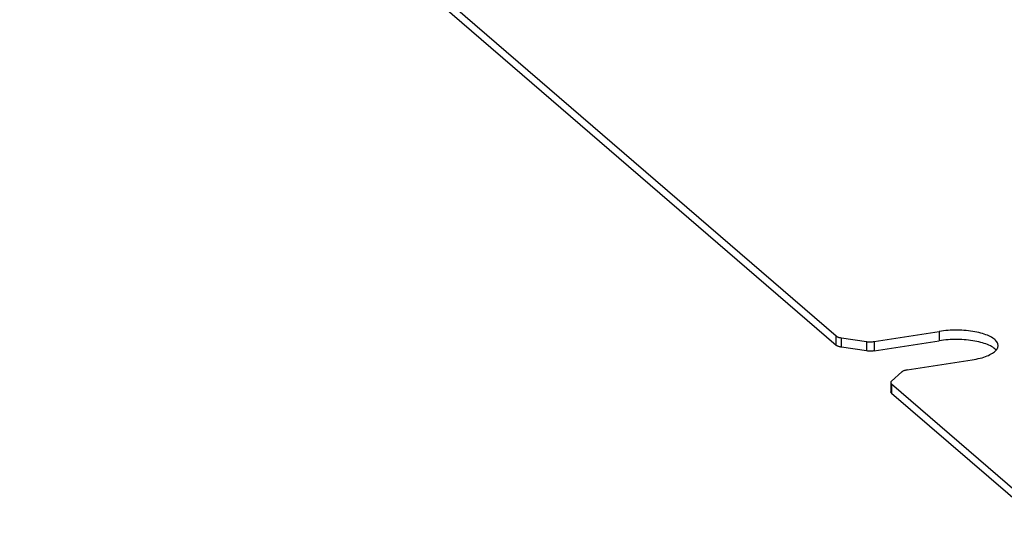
# Model space of a CAD drawing. Header units: millimetres. Extents: x -2579 to 1363, y -329 to 2298.
# Tile 164 of 256: x -189 to 9, y 620 to 723. Entities that reach past the tile are written whole.
import ezdxf

# ---------------------------------------------------------------- set-up
doc = ezdxf.new("R2010")
doc.units = ezdxf.units.MM
doc.header["$LTSCALE"] = 30.734
doc.layers.get('0').update_dxf_attribs({"linetype": 'CONTINUOUS'})

msp = doc.modelspace()

# ---------------------------------------------------------------- linework, layer by layer
at = {"color": 3}
for p, q in [((-188.85, 800.53), (-25.12, 659.19)), ((-17.49, 658.07), (-4.43, 660.1)), ((-24.03, 658.8), (-19.02, 658.06)), ((-10.88, 652.37), (2.18, 654.4)), ((-11.96, 651.97), (-14, 650.13)), ((-13.99, 649.57), (18.14, 621.84))]:
    msp.add_line(p, q, dxfattribs=at)
at = {"color": 7}
for p, q in [((-188.85, 798.67), (-25.12, 657.32)), ((-17.48, 656.21), (-4.43, 658.24)), ((-19.01, 656.2), (-24.03, 656.93)), ((-14.14, 649.86), (-14.14, 647.99)), ((-13.98, 647.71), (18.14, 619.98))]:
    msp.add_line(p, q, dxfattribs=at)
at = {"color": 2}
for p, q in [((-4.43, 660.1), (-4.43, 658.24)), ((-25.12, 657.32), (-25.12, 659.19)), ((-24.03, 656.93), (-24.03, 658.8)), ((-19.02, 658.06), (-19.01, 656.2)), ((-17.49, 658.07), (-17.48, 656.21)), ((-13.99, 649.57), (-13.98, 647.71))]:
    msp.add_line(p, q, dxfattribs=at)
at = {"color": 3}
for points in [[(7.37, 657.27), (7.37, 657.33), (7.35, 657.5), (7.3, 657.67), (7.23, 657.83), (7.14, 658), (7.02, 658.16), (6.87, 658.32), (6.7, 658.47), (6.51, 658.63), (6.3, 658.77), (6.07, 658.92), (5.81, 659.06), (5.54, 659.19), (5.24, 659.32), (4.93, 659.44), (4.59, 659.56), (4.25, 659.67), (3.88, 659.77), (3.5, 659.86), (3.11, 659.95), (2.7, 660.03), (2.29, 660.1), (1.86, 660.16), (1.43, 660.22), (0.98, 660.26), (0.53, 660.3), (0.08, 660.33), (-0.38, 660.34), (-0.84, 660.35), (-1.3, 660.35), (-1.76, 660.34), (-2.21, 660.33), (-2.67, 660.3), (-3.12, 660.26), (-3.56, 660.22), (-4, 660.17), (-4.43, 660.1)], [(-25.12, 659.19), (-25.06, 659.14), (-24.98, 659.09), (-24.89, 659.04), (-24.79, 658.99), (-24.69, 658.95), (-24.57, 658.91), (-24.45, 658.88), (-24.31, 658.85), (-24.18, 658.82), (-24.03, 658.8)], [(-19.02, 658.06), (-18.87, 658.04), (-18.72, 658.03), (-18.57, 658.02), (-18.41, 658.01), (-18.25, 658.01), (-18.1, 658.01), (-17.94, 658.02), (-17.79, 658.03), (-17.64, 658.05), (-17.49, 658.07)], [(2.18, 654.4), (2.6, 654.47), (3, 654.55), (3.4, 654.64), (3.78, 654.73), (4.15, 654.83), (4.5, 654.94), (4.84, 655.06), (5.16, 655.18), (5.46, 655.3), (5.74, 655.44), (6, 655.58), (6.24, 655.72), (6.46, 655.87), (6.66, 656.02), (6.83, 656.18), (6.98, 656.34), (7.11, 656.5), (7.21, 656.66), (7.29, 656.83), (7.34, 657), (7.37, 657.16), (7.37, 657.27)], [(-10.88, 652.37), (-11.02, 652.34), (-11.16, 652.31), (-11.29, 652.28), (-11.41, 652.24), (-11.53, 652.2), (-11.63, 652.16), (-11.73, 652.12), (-11.82, 652.07), (-11.89, 652.02), (-11.96, 651.97)], [(-14, 650.13), (-14.05, 650.08), (-14.09, 650.02), (-14.12, 649.97), (-14.14, 649.91), (-14.14, 649.86)], [(-14.14, 649.86), (-14.14, 649.79), (-14.12, 649.74), (-14.09, 649.68), (-14.04, 649.63), (-13.99, 649.57)]]:
    msp.add_lwpolyline(points, dxfattribs=at)
at = {"color": 7}
for points in [[(6.98, 656.34), (6.88, 656.45), (6.71, 656.61), (6.52, 656.76), (6.31, 656.91), (6.07, 657.06), (5.82, 657.2), (5.54, 657.33), (5.24, 657.46), (4.93, 657.58), (4.6, 657.7), (4.25, 657.8), (3.88, 657.91), (3.51, 658), (3.11, 658.09), (2.71, 658.17), (2.29, 658.24), (1.87, 658.3), (1.43, 658.35), (0.99, 658.4), (0.54, 658.44), (0.08, 658.46), (-0.37, 658.48), (-0.83, 658.49), (-1.29, 658.49), (-1.75, 658.48), (-2.21, 658.46), (-2.67, 658.44), (-3.12, 658.4), (-3.56, 658.36), (-4, 658.3), (-4.43, 658.24)], [(-24.03, 656.93), (-24.17, 656.96), (-24.31, 656.99), (-24.44, 657.02), (-24.57, 657.05), (-24.68, 657.09), (-24.79, 657.13), (-24.89, 657.18), (-24.97, 657.22), (-25.05, 657.27), (-25.12, 657.32)], [(-17.48, 656.21), (-17.63, 656.19), (-17.78, 656.17), (-17.94, 656.16), (-18.09, 656.15), (-18.25, 656.15), (-18.41, 656.15), (-18.56, 656.16), (-18.72, 656.17), (-18.87, 656.18), (-19.01, 656.2)], [(-13.98, 647.71), (-14.04, 647.77), (-14.08, 647.82), (-14.11, 647.88), (-14.13, 647.93), (-14.14, 647.99)]]:
    msp.add_lwpolyline(points, dxfattribs=at)

doc.saveas('drawing.dxf')
